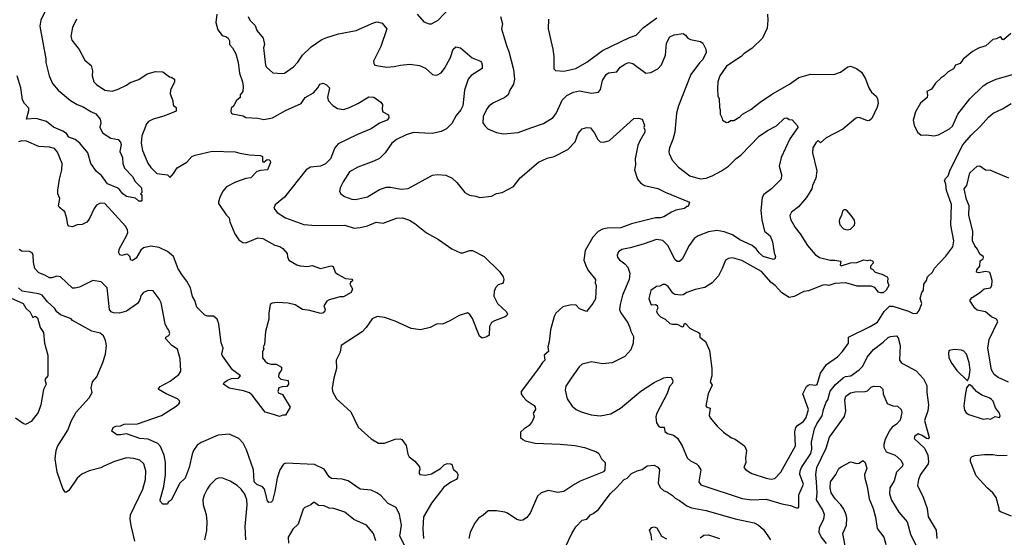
# Model space of a CAD drawing. Extents: x 1771496 to 1971148, y 471553 to 643630.
# Tile 193 of 256: x 1813587 to 1821760, y 576195 to 580489. Entities that reach past the tile are written whole.
import ezdxf

# ---------------------------------------------------------------- set-up
doc = ezdxf.new("R2010")
doc.units = 0

msp = doc.modelspace()

# ---------------------------------------------------------------- linework, layer by layer
at = {"layer": '0CON10XD'}
for points in [[(1813795.8, 580555), (1813763.6, 580486.4), (1813753.1, 580435), (1813805.4, 580165.4), (1813804.6, 580134.6), (1813833.3, 580025), (1813858.9, 579958.9), (1813907.5, 579905), (1814009.4, 579819.4), (1814064.6, 579784.6), (1814115.4, 579765.4), (1814176.6, 579726.6), (1814219.5, 579709.5), (1814256.2, 579665), (1814261.2, 579635), (1814253, 579597), (1814275, 579552), (1814345, 579506.2), (1814405, 579496.2), (1814425, 579473.3), (1814430.8, 579455), (1814417.5, 579395), (1814440, 579345), (1814444.3, 579295), (1814456.2, 579256.2), (1814525, 579187.1), (1814547, 579147), (1814597.5, 579095), (1814600, 579055), (1814590, 579045), (1814600, 579035), (1814600, 578985), (1814575, 578983.3), (1814547.7, 579007.7), (1814475, 579021.2), (1814443.7, 579043.7), (1814412.7, 579082.7), (1814395.4, 579095.4), (1814315, 579127.5), (1814265, 579197.5), (1814225, 579228.8), (1814176.7, 579295), (1814151.8, 579385), (1814085.4, 579465), (1814047.3, 579495), (1813995.4, 579515.4), (1813975.6, 579545), (1813944.4, 579565), (1813866.8, 579596.8), (1813809.2, 579645), (1813725, 579669.6), (1813642.5, 579665), (1813662.7, 579735), (1813661.8, 579755), (1813626.2, 579795), (1813611.3, 579825), (1813597.6, 579925), (1813566.6, 580025)], [(1816885.8, 580535), (1816941.7, 580471.7), (1816985, 580453.8), (1817005, 580454.2), (1817060.8, 580485), (1817154.1, 580585.9)], [(1814060, 580495), (1814024.5, 580425.5), (1814011.7, 580351.7), (1814020.3, 580320.3), (1814082.1, 580242.1), (1814126.7, 580155), (1814180.7, 580110.7), (1814191.2, 580065), (1814188.8, 580025), (1814202, 579975), (1814225, 579952), (1814295, 579904.2), (1814355, 579895.8), (1814405, 579912.3), (1814473.8, 579946.2), (1814505, 579969.2), (1814575, 579993.8), (1814645, 580040), (1814715, 580060), (1814775, 580057.5), (1814830, 580015), (1814845, 580012.5), (1814872.5, 579995), (1814873.3, 579975), (1814840, 579905), (1814835.8, 579875), (1814858.8, 579815), (1814860, 579780), (1814885, 579760), (1814885, 579730), (1814785, 579688.8), (1814695, 579664.5), (1814656, 579645), (1814641.1, 579625), (1814616.7, 579566.7), (1814600, 579525), (1814596.9, 579465), (1814607.5, 579405), (1814649.8, 579299.8), (1814675, 579264), (1814725, 579213.1), (1814815, 579201.2), (1814835, 579180), (1814865, 579212.5), (1814895, 579261.2), (1814975, 579307.5), (1815016.4, 579353.6), (1815043.9, 579366.1), (1815185, 579398.8), (1815375, 579393.8), (1815415, 579381.2), (1815495, 579368.8), (1815585, 579363.3), (1815603.6, 579353.6), (1815603.8, 579315), (1815615, 579307.5), (1815640.5, 579329.5), (1815657.5, 579327.5), (1815667.7, 579317.7), (1815668, 579305), (1815645, 579243.3), (1815585, 579238.9), (1815555, 579229.4), (1815505, 579178), (1815465, 579172.9), (1815377.9, 579142.1), (1815305, 579102), (1815274.2, 579065.8), (1815248.8, 579015), (1815237, 578977), (1815238.8, 578965), (1815301.5, 578871.5), (1815327.1, 578845), (1815333, 578813), (1815372.7, 578712.7), (1815405, 578663.3), (1815440.5, 578640.5), (1815465, 578637.5), (1815565, 578678.9), (1815605, 578674.4), (1815705, 578617.5), (1815747.3, 578607.3), (1815772.3, 578592.3), (1815808.3, 578548.3), (1815810.7, 578520.7), (1815822.5, 578495), (1815886.4, 578456.4), (1815915, 578446.7), (1815975, 578442), (1816015, 578450), (1816085, 578426), (1816173.9, 578446.1), (1816190.7, 578440.7), (1816206.2, 578395), (1816225, 578378), (1816292.7, 578342.7), (1816345, 578337.5), (1816352.5, 578325), (1816332, 578308), (1816326.7, 578295), (1816350, 578255), (1816340, 578225), (1816275, 578190), (1816245, 578191.2), (1816217.1, 578182.9)], [(1815224.2, 580535), (1815215.8, 580465), (1815230.8, 580405), (1815268.3, 580358.3), (1815305, 580347.5), (1815317.4, 580337.4), (1815328.6, 580315), (1815329.2, 580285), (1815354, 580255), (1815382.5, 580205), (1815400, 580135), (1815410.8, 580045), (1815435.8, 579974.2), (1815442, 579935), (1815438.6, 579895), (1815417.5, 579865), (1815416.7, 579845), (1815385, 579816.7), (1815365.8, 579774.2), (1815343.3, 579755), (1815340, 579725), (1815344.3, 579714.3), (1815355, 579708.8), (1815441.4, 579691.4), (1815465, 579677.5), (1815565, 579672.9), (1815615, 579660), (1815685, 579675.8), (1815795, 579735.5), (1815925, 579793.3), (1815956.5, 579845), (1816025, 579882.2), (1816063.3, 579925), (1816079.4, 579955), (1816105, 579962.5), (1816135, 579950.3), (1816158.2, 579925), (1816143.6, 579845), (1816150.6, 579815), (1816186.3, 579776.3), (1816225, 579753.1), (1816275, 579744.4), (1816325, 579761.5), (1816395.5, 579794.5), (1816485, 579848.8), (1816527, 579847), (1816586.4, 579806.4), (1816600, 579785), (1816596.7, 579745), (1816602.5, 579725), (1816650, 579700), (1816652.5, 579675), (1816637.5, 579655), (1816575, 579632), (1816505, 579584.4), (1816392.2, 579537.8), (1816230.8, 579459.2), (1816203.1, 579425), (1816167.8, 579335), (1816125, 579292.2), (1816084.6, 579275.4), (1816002.5, 579265), (1815965.5, 579244.5), (1815785, 579015.8), (1815707, 578953), (1815696.2, 578925), (1815725, 578890), (1815793.8, 578845), (1815945, 578790.5), (1816045, 578780.9), (1816285, 578784.6), (1816365, 578760.5), (1816414.6, 578765.4), (1816475, 578778.9), (1816545, 578808.8), (1816605, 578800.8), (1816715, 578842.9), (1816765, 578844.4), (1816823.3, 578825), (1816867.8, 578797.8), (1816965, 578721.2), (1817065, 578666), (1817175, 578587.5), (1817245, 578556), (1817265, 578554), (1817325, 578574.2), (1817345, 578574.2), (1817443.9, 578523.9), (1817570.5, 578400.5), (1817600.9, 578355), (1817605.4, 578335), (1817601.2, 578308.8), (1817595, 578300.6), (1817560, 578290), (1817535.9, 578264.1), (1817526, 578235), (1817524.2, 578195), (1817554.2, 578134.2), (1817627.5, 578065), (1817637.5, 578045), (1817630, 578035), (1817615.8, 578024.2), (1817528.3, 577991.7), (1817505, 577976), (1817488.1, 577945), (1817485, 577872.5), (1817465, 577856.7), (1817425, 577846.7), (1817405, 577862.5), (1817345, 578010), (1817324, 578044), (1817305, 578056.2), (1817235, 578034), (1817159.1, 577990.9), (1817096.4, 577963.6), (1817053, 577967), (1816993.8, 577936.2), (1816915, 577915.6), (1816836.5, 577926.5), (1816705, 577988.6), (1816615, 578017.5), (1816555, 578026), (1816513, 578007), (1816464.3, 577935), (1816431.1, 577898.9), (1816255, 577786.2), (1816248.8, 577731.2), (1816213.1, 577665), (1816217.1, 577595), (1816194.4, 577515), (1816181.4, 577435), (1816183.1, 577405), (1816217.5, 577345), (1816336.5, 577236.5), (1816398.2, 577108.2), (1816505, 577012), (1816565, 576976.2), (1816615.6, 576974.4), (1816705, 577008.6), (1816745, 577010.8), (1816758.8, 577005), (1816795, 576956.7), (1816809.2, 576885), (1816821.3, 576861.3), (1816867, 576827), (1816905, 576780), (1816910, 576755), (1816903, 576747), (1816902.5, 576725), (1816910, 576715), (1816955, 576710), (1817005, 576720), (1817081.2, 576765), (1817112, 576795), (1817135, 576807.5), (1817166.7, 576805), (1817176.2, 576795), (1817179.5, 576779.5), (1817187, 576757), (1817215, 576733.8), (1817225, 576716.2), (1817221.2, 576688.8), (1817211.2, 576675), (1817165, 576651.9), (1817108.9, 576611.1), (1817005, 576478.6), (1816940, 576365), (1816934.5, 576265), (1816940.6, 576185)], [(1815482.5, 580515), (1815498, 580485), (1815542.6, 580442.6), (1815555, 580401.2), (1815607.8, 580335), (1815618.9, 580285), (1815612.2, 580255), (1815628, 580112), (1815636.2, 580095), (1815689.7, 580049.7), (1815765, 580042.5), (1815785, 580046), (1815860.9, 580099.1), (1815895, 580136), (1815935.4, 580194.6), (1816005.4, 580264.6), (1816095, 580324.4), (1816136.9, 580343.1), (1816235, 580370.9), (1816379.5, 580400.5), (1816525, 580464.4), (1816555, 580471.1), (1816595, 580460), (1816633.8, 580415), (1816583.7, 580266.3), (1816524, 580145), (1816526.2, 580125), (1816533.3, 580115), (1816548.8, 580108.8), (1816635, 580096.9), (1816695, 580100.5), (1816747.4, 580112.6), (1816825, 580120.5), (1816905, 580108.9), (1816955, 580087.1), (1817015, 580034), (1817035, 580028), (1817055, 580030.8), (1817085, 580048), (1817114.5, 580085.5), (1817162.5, 580175), (1817185.8, 580244.2), (1817206.4, 580263.6), (1817245, 580255.7), (1817342.8, 580172.8), (1817412.5, 580145), (1817420, 580135), (1817426.7, 580115), (1817426.4, 580083.6), (1817333.8, 580026.2), (1817310.6, 579995), (1817278.2, 579905), (1817265.5, 579775), (1817249.5, 579740.5), (1817209.5, 579695), (1817173.1, 579626.9), (1817129.2, 579585), (1817085, 579561.5), (1817015, 579546.5), (1816950.9, 579549.1), (1816855, 579552.5), (1816795, 579533.5), (1816715, 579495.5), (1816675.8, 579465), (1816621.2, 579385), (1816575, 579338.8), (1816527.5, 579315), (1816393.3, 579265), (1816325, 579225.8), (1816272, 579145), (1816246.7, 579095), (1816242.5, 579065), (1816252.5, 579045), (1816282.3, 579022.3), (1816345, 579001.2), (1816375, 578998), (1816475, 579020.8), (1816575, 579080), (1816631.3, 579098.7), (1816665, 579100.6), (1816755, 579082.9), (1816812.3, 579087.7), (1817015, 579198.8), (1817055, 579203.8), (1817125, 579198.8), (1817175.8, 579175.8), (1817215, 579140), (1817283.3, 579055), (1817322.3, 579032.3), (1817375, 579026.2), (1817406.4, 579013.6), (1817505, 579024.2), (1817545, 579046), (1817592.5, 579055), (1817685, 579106.2), (1817742.8, 579177.2), (1817895, 579308.6), (1817965, 579340.8), (1818025, 579354), (1818136.3, 579413.7), (1818197.5, 579475), (1818224.4, 579545.6), (1818255, 579583.3), (1818295, 579595.8), (1818325, 579593.3), (1818358.3, 579548.3), (1818386.7, 579495), (1818405, 579476.7), (1818435, 579473.8), (1818481.9, 579488.1)], [(1817577.1, 580515), (1817594, 580455), (1817586.2, 580415), (1817627.1, 580275), (1817648.6, 580225), (1817687.1, 580075), (1817694.1, 579995.9), (1817686, 579955), (1817656.7, 579905), (1817643.3, 579865), (1817615, 579844), (1817521.3, 579798.7), (1817485, 579774), (1817465, 579751.2), (1817434.2, 579685), (1817431.2, 579635), (1817450, 579605), (1817472.5, 579585), (1817545, 579553.8), (1817602.7, 579542.7), (1817723.9, 579553.9), (1817828.8, 579591.2), (1817935, 579628.6), (1818015, 579678.6), (1818044.6, 579715.4), (1818089.1, 579820.9), (1818128.9, 579861.1), (1818185, 579887.1), (1818235, 579898.2), (1818335, 579879.4), (1818390.9, 579889.1), (1818408.7, 579911.3), (1818425.7, 579985), (1818455.7, 580035), (1818475, 580048.9), (1818545, 580056), (1818573.1, 580095), (1818615, 580122.2), (1818645, 580133.5), (1818678, 580125), (1818785, 580045.7), (1818825, 580050.6), (1818885, 580082.2), (1818915, 580116), (1818946.9, 580195), (1818955.7, 580294.3), (1818985, 580346.7), (1819020, 580365), (1819095, 580374), (1819115, 580360), (1819133.8, 580335), (1819155, 580324.2), (1819238.3, 580308.3), (1819257.5, 580295), (1819282.5, 580245), (1819285.6, 580215.6), (1819255, 580156), (1819229.1, 580130.9), (1819158.2, 580035), (1819055.5, 579775), (1819040, 579715), (1819024.4, 579555), (1819009.4, 579495), (1818981.9, 579425), (1818975.8, 579395), (1818978.8, 579378.8), (1819004.2, 579325), (1819055, 579265.8), (1819148.8, 579195), (1819235, 579168.9), (1819285, 579174.5), (1819335, 579193.5)], [(1817975.8, 580495), (1817974, 580415), (1818014, 580245), (1818021.2, 580185), (1818021.7, 580081.7), (1818035, 580066.7), (1818105, 580062.5), (1818205, 580085.8), (1818295, 580137.5), (1818423.8, 580235), (1818648.3, 580341.7), (1818705, 580360), (1818765, 580426), (1818875, 580504.3)], [(1819794, 580534), (1819798.6, 580485), (1819790.9, 580419.1), (1819752.9, 580335), (1819667.4, 580252.6), (1819598.8, 580205), (1819577.1, 580182.9), (1819454, 580105), (1819400, 580025), (1819383.8, 579975), (1819378.8, 579915), (1819383.3, 579855), (1819392.5, 579835), (1819395, 579760), (1819401.7, 579741.7), (1819402.5, 579705), (1819417, 579677), (1819420, 579655), (1819455, 579637.5), (1819471.7, 579638.3), (1819488.3, 579651.7), (1819515, 579652.5), (1819565, 579683.3), (1819587.5, 579705), (1819657.5, 579745), (1819735, 579806.2), (1819835.9, 579874.1), (1819978, 579955), (1820055, 580010.5), (1820153, 580037), (1820345, 580033.5), (1820400, 580055), (1820461.1, 580098.9), (1820485, 580104.3), (1820533.8, 580085), (1820575.8, 580055), (1820608.7, 579998.7), (1820634.5, 579924.5), (1820657.7, 579887.7), (1820695.9, 579855.9), (1820708.8, 579835), (1820712, 579795), (1820705.8, 579764.2), (1820660.7, 579669.3), (1820641.7, 579651.7), (1820625, 579650), (1820565, 579676.2), (1820542.7, 579677.3), (1820525, 579670), (1820419.3, 579580.7), (1820281.3, 579508.7), (1820235, 579466.7), (1820215, 579486), (1820195, 579468.8), (1820170.8, 579425), (1820167.5, 579385), (1820204.3, 579235), (1820197.1, 579175), (1820167.1, 579115), (1820161.4, 579085), (1820117.1, 579015), (1820052.6, 578937.4), (1819995, 578891.2), (1819980.8, 578865), (1819985.7, 578835), (1820025, 578766.2), (1820065, 578714), (1820125.5, 578615.5), (1820190.8, 578540.8), (1820226.6, 578516.6), (1820315, 578494), (1820355, 578494.3), (1820402.5, 578485), (1820396.7, 578455), (1820405, 578446.7), (1820485, 578472), (1820536.4, 578473.6), (1820595, 578496.2), (1820625, 578492.5), (1820645, 578497.5), (1820670, 578485), (1820671.7, 578468.3), (1820650, 578445), (1820650, 578425), (1820665, 578420), (1820687.5, 578395), (1820745, 578377.1), (1820786.7, 578355), (1820793.8, 578345), (1820792, 578315), (1820801.2, 578285), (1820778.6, 578245), (1820755, 578223.6), (1820735, 578221.8), (1820715, 578229.6), (1820686.4, 578266.4), (1820655, 578277.9), (1820539.8, 578279.8), (1820445, 578307.3), (1820355, 578299.4), (1820305, 578284), (1820275, 578290), (1820255, 578286.7), (1820135, 578240.6), (1820095, 578234.2), (1820015, 578191.9), (1819975, 578184.3), (1819915, 578224.4), (1819857.5, 578285), (1819825, 578308.2), (1819745, 578400.9), (1819582.6, 578492.6), (1819505, 578512.2), (1819472.1, 578507.9), (1819446, 578495), (1819419.4, 578425), (1819387.5, 578365), (1819335.8, 578305), (1819275, 578266.9), (1819195, 578252), (1819125, 578226.7), (1819095, 578206.7), (1819075, 578203.8), (1819025, 578210), (1819009.5, 578219.5), (1818970, 578275), (1818945, 578292), (1818925, 578291.2), (1818901.7, 578278.3), (1818873, 578277), (1818826.4, 578243.6), (1818808.8, 578175), (1818825, 578130), (1818835, 578122.5), (1818865, 578127.5), (1818878.3, 578118.3), (1818883.3, 578095), (1818873.3, 578075), (1818877.5, 578055), (1818907.5, 578025), (1818945, 578003.3), (1818985, 577970), (1819005, 577963.3), (1819045, 577962.5), (1819085, 577940), (1819097.5, 577945), (1819105, 577970), (1819115, 577970), (1819150.3, 577930.3), (1819175.7, 577915.7), (1819222.5, 577895), (1819232.5, 577885), (1819233.3, 577855), (1819280.5, 577820.5), (1819312.5, 577745), (1819332.5, 577595), (1819331.9, 577535), (1819320, 577485), (1819335.8, 577455.8), (1819301.4, 577385), (1819284, 577285), (1819292.5, 577275), (1819320, 577265), (1819310, 577205), (1819318.8, 577185), (1819376.8, 577116.8), (1819428.3, 577068.3), (1819495, 577020), (1819525, 577010), (1819603.3, 576955), (1819619.2, 576915), (1819610.8, 576855), (1819613.8, 576815), (1819599.2, 576775), (1819613.8, 576755), (1819663.3, 576725), (1819785, 576684.4), (1819825, 576676.9), (1819855, 576681.9)], [(1821815, 580374.3), (1821755, 580322), (1821744.1, 580324.1), (1821735, 580342.5), (1821726.2, 580346.2), (1821695, 580330), (1821665, 580323.8), (1821607, 580273), (1821545, 580252.9), (1821497.5, 580225), (1821418.3, 580161.7), (1821395, 580126.7), (1821355, 580112.5), (1821339.3, 580080.7), (1821295, 580057.5), (1821262.5, 580025), (1821235, 580007.5), (1821188.3, 579961.7), (1821155, 579912.5), (1821117.5, 579895), (1821123.8, 579865), (1821120, 579845), (1821064.4, 579795.6), (1821024.2, 579725), (1821004.3, 579655.7), (1821010.8, 579615), (1821040.8, 579555), (1821071.2, 579531.2), (1821115, 579533.8), (1821174.1, 579525.9)], [(1821174.1, 579525.9), (1821215, 579533.3), (1821305, 579582.9), (1821329.2, 579605), (1821375, 579705.6), (1821475, 579832.1), (1821585, 579941.1), (1821623.6, 579966.4), (1821693.5, 579996.5), (1821855, 580042.5)], [(1819855, 576681.9), (1819906.2, 576733.8), (1820026.2, 576955), (1820020.7, 577070.7), (1820030, 577105), (1820045.6, 577124.4), (1820093.2, 577156.8), (1820115, 577190), (1820134.6, 577255), (1820088.2, 577385), (1820118.9, 577445), (1820131.6, 577458.4), (1820145, 577462.5), (1820195, 577456.5), (1820207.1, 577462.9), (1820233.4, 577556.6), (1820285, 577628.9), (1820375, 577692.2), (1820417.9, 577735), (1820467.5, 577805), (1820467.5, 577855), (1820647.4, 577942.6), (1820708.9, 577981.1), (1820762.1, 578067.9), (1820807.5, 578112.5), (1820835, 578113.8), (1820965, 578070.6), (1821005, 578051.4), (1821036.7, 578055), (1821054.2, 578075.8), (1821074, 578125), (1821075.6, 578135.6), (1821060.8, 578175), (1821076.9, 578225), (1821089.6, 578245), (1821093.6, 578296.4), (1821113.6, 578325), (1821123.1, 578355), (1821164.3, 578395), (1821182.3, 578427.7), (1821275, 578526.9), (1821332.5, 578605), (1821341.9, 578655), (1821315.4, 578785), (1821322.8, 578955), (1821281.9, 579071.9), (1821276.4, 579125), (1821262.7, 579155), (1821274.7, 579175.3), (1821295.5, 579194.5), (1821310, 579245), (1821415, 579451.5), (1821485, 579531.1), (1821563.1, 579605), (1821628.3, 579681.7), (1821667.4, 579712.6), (1821745, 579748.8), (1821816.2, 579793.8)], [(1818481.9, 579488.1), (1818685, 579670), (1818725, 579672.5), (1818753, 579663), (1818772.5, 579615), (1818767.5, 579595), (1818776.1, 579576.1), (1818776, 579555), (1818734, 579485), (1818718, 579445), (1818695.8, 579335), (1818698, 579285), (1818691.2, 579245), (1818716.7, 579165), (1818740, 579135), (1818772.5, 579115), (1818885, 579089.2), (1818945, 579057.5), (1819147.5, 578975), (1819135, 578940), (1819125, 578940), (1819105.8, 578924.2), (1819035, 578908.6), (1818997.4, 578892.6), (1818935, 578854), (1818905, 578845.7), (1818865, 578844.4), (1818665, 578795.6), (1818576.2, 578763.8), (1818465, 578760.5), (1818425, 578752.2), (1818388, 578732), (1818345.5, 578684.5), (1818280.8, 578575), (1818270, 578495), (1818291.4, 578435), (1818309.2, 578405), (1818366.7, 578335), (1818364, 578305), (1818373.3, 578285), (1818367.3, 578172.7), (1818346.2, 578135), (1818291.7, 578068.3), (1818235, 578091.2), (1818205, 578123.8), (1818155, 578121.4), (1818095, 578105.8), (1818038.8, 578055), (1818025, 578027.5), (1817994.5, 577915.5), (1817983.2, 577816.8), (1817970.8, 577775), (1817976.2, 577735), (1817940, 577705), (1817947.5, 577665), (1817925.8, 577645), (1817894.2, 577595), (1817751.2, 577405), (1817751.2, 577385), (1817765, 577363.3), (1817792.1, 577332.1), (1817857.2, 577287.2), (1817865.8, 577275), (1817868, 577255), (1817850, 577225), (1817856.7, 577195), (1817842.5, 577155), (1817815, 577122.5), (1817774.2, 577095.8), (1817743.9, 577066.1), (1817743.9, 577023.9), (1817762.5, 577005), (1817784.2, 576994.2), (1817865, 576976), (1818075, 576967.5), (1818195, 576955.7), (1818275, 576940), (1818373.9, 576903.9), (1818395, 576890), (1818416.4, 576846.4), (1818447.5, 576815), (1818443.3, 576755), (1818432.3, 576737.7), (1818240.7, 576659.3), (1818194.5, 576635.5), (1818105, 576573.8), (1818055, 576566), (1817975, 576584), (1817915, 576563.8), (1817886.2, 576535), (1817825.7, 576394.3), (1817793.3, 576355), (1817765, 576338), (1817745, 576334), (1817715, 576341.2), (1817635.5, 576395.5), (1817615, 576402.9), (1817544.1, 576414.1), (1817476.1, 576413.9), (1817432.5, 576375), (1817395, 576352.5), (1817361.7, 576308.3), (1817326.7, 576235), (1817316.4, 576183.6)], [(1819335, 579193.5), (1819412.5, 579235), (1819471.4, 579275), (1819535, 579337.5), (1819572.2, 579365), (1819725, 579522.5), (1819795, 579569.5), (1819870.7, 579609.3), (1819935, 579673.3), (1819956.4, 579676.4), (1819975, 579660), (1819998.3, 579658.3), (1820045, 579610), (1820046.2, 579595), (1819978.8, 579501.2), (1819908.2, 579345), (1819892.2, 579275), (1819910.5, 579205), (1819908.9, 579165), (1819826.9, 579085), (1819765, 579038.6), (1819749.2, 579015), (1819739.4, 578905), (1819748.5, 578828.5), (1819770.6, 578735), (1819816.2, 578695), (1819836.7, 578645), (1819850.8, 578555), (1819862, 578525), (1819856.7, 578505), (1819845, 578498.8), (1819757.5, 578525), (1819725, 578553.8), (1819699.3, 578589.3), (1819667.8, 578615), (1819565, 578663.7), (1819505, 578703.5), (1819435, 578728.4), (1819375, 578741.2), (1819305, 578728.5), (1819220, 578695), (1819186.2, 578675), (1819145, 578616.7), (1819085, 578502), (1819065, 578482.5), (1819045, 578484.2), (1819028.1, 578498.1), (1818967.7, 578615), (1818925, 578656.5), (1818874.4, 578664.4), (1818762, 578628), (1818655, 578595.5), (1818585, 578581.9), (1818557.6, 578562.4), (1818545.7, 578535), (1818550.8, 578515), (1818565, 578497.5), (1818609.2, 578465), (1818635.7, 578435), (1818652.5, 578385), (1818646, 578334), (1818592.3, 578205), (1818570.4, 578125), (1818567.5, 578085), (1818576.3, 578056.3), (1818635.3, 577975.3), (1818653.3, 577935), (1818658.9, 577905), (1818682, 577862), (1818679.1, 577805), (1818660.6, 577749.4), (1818611.2, 577695), (1818505, 577641.1), (1818425, 577633.5), (1818335, 577650.6), (1818255, 577631.9), (1818230.7, 577609.3), (1818164.2, 577515), (1818120.7, 577449.3), (1818113.8, 577416.2), (1818131.9, 577345), (1818173.6, 577283.6), (1818205.6, 577255.6), (1818247.5, 577235), (1818331.3, 577211.3), (1818405, 577203.1), (1818495, 577220), (1818575, 577265.6), (1818742.1, 577407.9), (1818855, 577478.9), (1818935, 577518.1), (1818964, 577524), (1818995, 577520), (1819008.8, 577495), (1819005.6, 577475), (1818980.8, 577445), (1818962.6, 577387.4), (1818876, 577225), (1818868.8, 577195), (1818873.8, 577145), (1818893.3, 577115), (1818905, 577108.8), (1818937.5, 577107.5), (1818942.3, 577072.3), (1818965, 577056.7), (1819015, 577041.4), (1819046.6, 577016.6), (1819087.5, 576955), (1819127.5, 576855), (1819155, 576830), (1819206.7, 576805), (1819220.5, 576790.5), (1819240, 576755), (1819225.8, 576655), (1819240.6, 576630.6), (1819585, 576517.5), (1819665.4, 576505.4), (1819785, 576511.1), (1819915, 576472.2), (1819985, 576458.1), (1820035, 576438), (1820049.5, 576440.5), (1820056, 576445), (1820054, 576546), (1820092.5, 576635), (1820063.8, 576715), (1820064.6, 576745), (1820076.9, 576775), (1820155, 576891.4), (1820161.4, 576925), (1820160.4, 576985), (1820184, 577095), (1820203.1, 577135), (1820248.8, 577201.2), (1820260.8, 577255), (1820282.2, 577315), (1820295.9, 577334.1), (1820315, 577407.1), (1820358.5, 577461.5), (1820421.5, 577518.5), (1820442.2, 577527.8), (1820485.8, 577534.2), (1820556.2, 577583.8), (1820585, 577615.3), (1820622, 577688), (1820675.8, 577754.2), (1820755, 577813.1), (1820795, 577853.1), (1820815, 577861.9), (1820865, 577867.1), (1820880.7, 577850.7), (1820896.4, 577785), (1820890.6, 577665), (1820904, 577645), (1820921.2, 577635), (1821027.5, 577575), (1821090.8, 577510.8), (1821117.5, 577455), (1821117.5, 577395), (1821131.5, 577295), (1821125.5, 577245), (1821097.2, 577162.8), (1821137.3, 577022.7), (1821128, 577012), (1821115, 577014), (1821079.1, 577039.1), (1821045, 577051.9), (1821017.5, 577035), (1821012.9, 577015), (1821096.9, 576935), (1821126.7, 576875), (1821131.9, 576825), (1821128.1, 576805), (1821065.4, 576714.6), (1821048.5, 576675), (1821040, 576625), (1821087.8, 576527.8), (1821121.1, 576435), (1821128.5, 576365), (1821193.6, 576253.6), (1821200.6, 576185)], [(1816217.1, 578182.9), (1816155, 578166.2), (1816136.1, 578153.9), (1816112.5, 578115), (1816122.5, 578085), (1816120, 578075), (1816105, 578056.7), (1816088.3, 578051.7), (1815995, 578076.7), (1815933.7, 578083.7), (1815875, 578122.9), (1815815, 578138.6), (1815726.1, 578143.9), (1815683.6, 578136.4), (1815667.5, 578125), (1815656.7, 578055), (1815656.2, 578005), (1815627, 577903), (1815618.8, 577795), (1815607.5, 577775), (1815612.5, 577755), (1815602.5, 577735), (1815602.5, 577685), (1815624, 577655), (1815645, 577639.2), (1815675, 577630), (1815715, 577630.8), (1815760, 577605), (1815760, 577585), (1815737.7, 577552.3), (1815736.2, 577525), (1815755, 577506.2), (1815816, 577496), (1815818.8, 577465), (1815805, 577446.2), (1815765, 577444), (1815737.5, 577435), (1815728.8, 577405), (1815735, 577393.8), (1815769.1, 577379.1), (1815832.5, 577275), (1815795, 577207.5), (1815771.7, 577208.3), (1815745, 577196.7), (1815695, 577214.2), (1815624.3, 577234.3), (1815518.1, 577375), (1815494.6, 577394.6), (1815445, 577411.2), (1815325, 577432.5), (1815280, 577465), (1815285, 577480), (1815311.1, 577498.9), (1815345, 577511.9), (1815402.5, 577515), (1815421.2, 577535), (1815352.9, 577582.9), (1815270.3, 577700.3), (1815265.8, 577715), (1815277.1, 577765), (1815259.4, 577809.4), (1815239.4, 577965), (1815226.7, 578005), (1815195, 578029.5), (1815145, 578030.6), (1815125, 578038.6), (1815057.5, 578105), (1815040.6, 578160.6), (1815022.6, 578192.6), (1815005.8, 578265.8), (1814975, 578320.6), (1814937.5, 578367.5), (1814902, 578422), (1814865, 578525.5), (1814815, 578567.1), (1814745, 578600), (1814675, 578611.4), (1814614.4, 578595.6), (1814593.4, 578576.6), (1814555, 578510), (1814525, 578492), (1814510, 578495), (1814501.2, 578525), (1814485, 578541.2), (1814475, 578543.8), (1814435, 578532.5), (1814418.3, 578538.3), (1814410.8, 578555), (1814413.3, 578585), (1814473.8, 578695), (1814483.6, 578725), (1814483.3, 578745), (1814466.9, 578775), (1814295, 578964.2), (1814255, 578967.5), (1814225, 578950.8), (1814205, 578923.8), (1814165, 578833.3), (1814145, 578810), (1814105, 578788.8), (1814065, 578786.7), (1814025, 578772), (1813996.1, 578776.1), (1813987.7, 578787.7), (1813979.5, 578839.5), (1813962.9, 578895), (1813915, 578933.8), (1813910, 578945), (1813920, 579005), (1813903.9, 579043.9), (1813903.8, 579075), (1813916.7, 579165), (1813938, 579245), (1813940, 579295), (1813901.5, 579391.5), (1813875, 579421.9), (1813835, 579431.5), (1813745, 579436.7), (1813645, 579481.4), (1813605, 579483.1), (1813578, 579475)], [(1821795, 577480.6), (1821710.5, 577520.5), (1821676.7, 577545), (1821654, 577584), (1821622.3, 577765), (1821633.9, 577836.1), (1821705.9, 577985.9), (1821695, 578003.3), (1821655, 578024), (1821605, 578065.8), (1821535, 578078.8), (1821516.2, 578095), (1821477.5, 578155), (1821477.5, 578165), (1821492.5, 578185), (1821555, 578223.3), (1821592.5, 578255), (1821646.6, 578263.4), (1821657.1, 578285), (1821658.8, 578325), (1821644, 578385), (1821635.5, 578395.5), (1821605, 578400.7), (1821549.5, 578389.5), (1821530, 578395), (1821532.5, 578415), (1821557.5, 578445), (1821560, 578490), (1821584.2, 578505.8), (1821588.1, 578515), (1821584, 578525), (1821556, 578545), (1821538.8, 578585), (1821515, 578613.8), (1821495.5, 578655), (1821498.1, 578735), (1821466.4, 578865), (1821470, 578945), (1821447.1, 578997.1), (1821428.2, 579085), (1821449.3, 579115), (1821475, 579218.6), (1821535, 579274.4), (1821558.2, 579278.2), (1821605, 579243.3), (1821645, 579242), (1821671.1, 579231.1), (1821795, 579177.5)], [(1820455, 578746.2), (1820485, 578752), (1820516, 578785), (1820520.8, 578805), (1820515.8, 578825), (1820490, 578865), (1820455, 578902.5), (1820441.7, 578911.7), (1820428.3, 578911.7), (1820418.3, 578901.7), (1820410, 578865), (1820391.2, 578835), (1820388.8, 578815), (1820396.1, 578786.1), (1820425, 578753.8), (1820455, 578746.2)], [(1815470.7, 576920.7), (1815442.5, 576975), (1815405, 577014), (1815325, 577049.2), (1815235, 577041.4), (1815095, 576982.2), (1815061.7, 576958.3), (1815031.1, 576915), (1815018.9, 576885), (1814994.3, 576775), (1814960.6, 576685), (1814917.5, 576645), (1814845, 576502.5), (1814820, 576485), (1814815, 576470), (1814775, 576470), (1814754, 576494), (1814753.8, 576505), (1814783.9, 576616.1), (1814798.2, 576711.8), (1814798.9, 576815), (1814785.4, 576875), (1814757.2, 576947.2), (1814733.4, 576973.4), (1814655, 577009.6), (1814583.3, 577015), (1814475, 577052.9), (1814425, 577044.4), (1814395, 577046.2), (1814353.3, 577075), (1814364.1, 577105.9), (1814385, 577118), (1814425, 577120.8), (1814455, 577132.9), (1814565, 577135.7), (1814765, 577205.6), (1814885, 577281.9), (1814908.9, 577301.1), (1814916, 577315), (1814915, 577326.7), (1814896.2, 577345), (1814804.5, 577384.5), (1814737.5, 577425), (1814753.3, 577445), (1814835, 577490), (1814907.5, 577545), (1814926.1, 577573.9), (1814918.8, 577675), (1814896.7, 577755), (1814850.8, 577785), (1814798.8, 577845), (1814801.2, 577855), (1814825, 577870), (1814832.5, 577885), (1814825, 577913.3), (1814808, 577935), (1814795.8, 577965), (1814760.5, 578140.5), (1814745, 578172.5), (1814695, 578240), (1814655, 578242), (1814614, 578225), (1814594.3, 578205), (1814580.7, 578159.3), (1814564.6, 578135.4), (1814475, 578071.1), (1814415, 578055.4), (1814365, 578056.7), (1814346.3, 578066.3), (1814334.1, 578085), (1814312.5, 578265), (1814263.2, 578313.2), (1814195, 578326), (1814085, 578270.8), (1814045, 578260.8), (1814025, 578262.5), (1813925, 578357.1), (1813895, 578361.9), (1813855, 578347.5), (1813835, 578347.1), (1813795, 578370.6), (1813745, 578390), (1813713.5, 578425), (1813702.1, 578477.9), (1813699.2, 578535), (1813691.2, 578555), (1813667.3, 578567.3), (1813605, 578569.2), (1813582.4, 578582.4)], [(1814542.8, 576162.8), (1814511.7, 576291.7), (1814504.7, 576345), (1814507.8, 576382.2), (1814610, 576595), (1814631.1, 576675), (1814634.4, 576745), (1814618.6, 576805), (1814585, 576835.6), (1814535, 576849.5), (1814475, 576853.3), (1814375.6, 576824.4), (1814285, 576784), (1814260, 576770), (1814165, 576746.9), (1814102.4, 576717.6), (1814064.5, 576685.5), (1813995, 576583.8), (1813975, 576568.8), (1813965, 576570), (1813945, 576600), (1813899.5, 576735), (1813881.8, 576845), (1813890, 576915), (1813901.8, 576948.2), (1813985.7, 577085), (1814016.6, 577163.4), (1814057, 577233), (1814165, 577352.5), (1814187.5, 577395), (1814180, 577435), (1814192.5, 577485), (1814226.7, 577525), (1814277.5, 577645), (1814300, 577715), (1814308.8, 577785), (1814298.3, 577828.3), (1814283.3, 577865), (1814255, 577887.5), (1814185.8, 577905.8), (1814025, 577993.8), (1814015, 578006.2), (1813925, 578040), (1813894.4, 578064.4), (1813875, 578096), (1813818.8, 578148.8), (1813773.2, 578203.2), (1813745, 578214.3), (1813608.3, 578238.3), (1813577.5, 578265)], [(1813460, 578205), (1813615, 578133.3), (1813637.5, 578095), (1813673, 578063), (1813695, 578017.5), (1813715, 578030), (1813735.7, 578015.7), (1813756.1, 577936.1), (1813785.7, 577895), (1813793.3, 577805), (1813820, 577705), (1813821.2, 577535), (1813796.7, 577505), (1813806.2, 577465), (1813785, 577420), (1813764, 577295), (1813740, 577230), (1813681.2, 577155), (1813635, 577130), (1813615, 577138), (1813553.3, 577183.3)], [(1821455, 577492.5), (1821468.8, 577525), (1821475.7, 577584.3), (1821469.4, 577645), (1821445.5, 577715.5), (1821425, 577738), (1821405, 577748), (1821346.4, 577753.6), (1821302.5, 577745), (1821296.7, 577725), (1821300, 577685), (1821325.6, 577635.6), (1821365, 577578.8), (1821455, 577492.5)], [(1820283.4, 576143.4), (1820239.8, 576199.8), (1820224.5, 576235), (1820226.5, 576275), (1820263.5, 576345), (1820268.2, 576385), (1820252.3, 576425), (1820200.7, 576505), (1820207.2, 576565), (1820201.7, 576655), (1820195.2, 576715), (1820205.4, 576775), (1820282.4, 576935), (1820308.8, 577025), (1820435, 577196), (1820443.6, 577245), (1820437.8, 577335), (1820445.8, 577365), (1820485, 577394.4), (1820522.7, 577402.7), (1820605, 577403.8), (1820625, 577411.2), (1820655, 577440), (1820675, 577448), (1820730, 577445), (1820752, 577425), (1820755.8, 577385), (1820788.8, 577305), (1820835, 577284.2), (1820875, 577282), (1820905, 577255.8), (1820909.5, 577230.5), (1820895, 577166), (1820866, 577134), (1820830.2, 577109.8), (1820806, 577074), (1820772.6, 577007.4), (1820761.1, 576965), (1820761.5, 576941.5), (1820780.8, 576905), (1820855, 576875.7), (1820901.4, 576835), (1820917.8, 576805), (1820914.4, 576785), (1820866.7, 576735), (1820845.4, 576664.6), (1820811.2, 576605), (1820806.2, 576555), (1820825, 576502), (1820885, 576402), (1820953, 576323), (1820980.8, 576220.8), (1821048.5, 576085)], [(1821585, 577174.3), (1821625, 577180.8), (1821645, 577176), (1821685, 577196), (1821720, 577190), (1821726.9, 577203.1), (1821720, 577225), (1821687.6, 577267.6), (1821667.1, 577325), (1821655, 577339.2), (1821635, 577353.1), (1821575, 577372.9), (1821530, 577405), (1821495, 577446.7), (1821475, 577460), (1821465, 577460), (1821446.7, 577435), (1821434.3, 577375), (1821424.2, 577285), (1821430.9, 577250.9), (1821445, 577228.8), (1821465, 577213.8), (1821585, 577174.3)], [(1816783.5, 576125), (1816741.4, 576205), (1816757.5, 576295), (1816741.1, 576385), (1816711.7, 576441.7), (1816645.9, 576475.9), (1816585, 576540.5), (1816552, 576565), (1816505.4, 576585.4), (1816412.9, 576592.9), (1816313.5, 576663.5), (1816265, 576676.6), (1816175, 576682.7), (1816156.4, 576696.4), (1816115, 576758.9), (1816035, 576797.8), (1815795, 576810), (1815777.3, 576802.7), (1815745.5, 576754.5), (1815723.6, 576686.4), (1815705.4, 576574.6), (1815685, 576497.5), (1815675, 576486.7), (1815655, 576483.3), (1815645, 576497.5), (1815620, 576595), (1815604, 576614), (1815555, 576633.8), (1815534.7, 576655), (1815528.2, 576755), (1815470.7, 576920.7)], [(1821819.4, 576369.4), (1821728.1, 576405), (1821717.5, 576415), (1821719.1, 576435), (1821693.8, 576523.8), (1821664, 576564), (1821621.3, 576601.3), (1821527.3, 576705), (1821480.6, 576825), (1821478.6, 576845), (1821487, 576863), (1821516.8, 576873.2), (1821595, 576880.8), (1821665, 576880.8), (1821715, 576872.5), (1821785, 576875.8)], [(1818118.5, 576115), (1818170.6, 576225), (1818205, 576280.8), (1818255, 576336), (1818295, 576346), (1818325, 576381.2), (1818348.7, 576391.3), (1818388.7, 576421.3), (1818490.7, 576559.3), (1818542.5, 576605), (1818603.8, 576675), (1818630, 576685), (1818666.7, 576725), (1818713, 576747), (1818755, 576757.1), (1818795, 576786.9), (1818855, 576792), (1818885.7, 576775.7), (1818897, 576757), (1818886, 576645), (1818905, 576606.7), (1818932.4, 576582.4), (1818965, 576569.4), (1819005, 576541.9), (1819028.1, 576518.1), (1819065, 576501.4), (1819126.2, 576455), (1819165, 576440.6), (1819285, 576416.4), (1819525, 576348.2), (1819685, 576314.4), (1819720, 576295), (1819760.3, 576260.3), (1819818.8, 576175)], [(1820439.4, 576125), (1820419.6, 576225), (1820449.1, 576295), (1820454.1, 576354.1), (1820448.8, 576381.2), (1820428.5, 576428.5), (1820403.5, 576465), (1820355.6, 576515), (1820323.6, 576565), (1820314, 576604), (1820318.2, 576655), (1820362.5, 576715), (1820388, 576765), (1820405, 576779.2), (1820485, 576820), (1820535, 576805.8), (1820555, 576810.8), (1820585, 576832), (1820605, 576816), (1820620, 576765), (1820600.8, 576715), (1820602.5, 576685), (1820622.2, 576615), (1820639.5, 576515), (1820671.5, 576435), (1820692, 576362), (1820706.4, 576266.4), (1820759.4, 576195), (1820778.1, 576135)], [(1815463.3, 576175), (1815458.9, 576285), (1815474.4, 576465), (1815471.9, 576505), (1815455, 576553.3), (1815425, 576594), (1815393.4, 576623.4), (1815335, 576660.8), (1815265, 576688.6), (1815235, 576685.8), (1815215, 576676), (1815165, 576626), (1815144.3, 576595), (1815118.6, 576545), (1815108, 576505), (1815111.2, 576465), (1815136, 576385), (1815142, 576325), (1815138.3, 576251.7), (1815121.2, 576175)], [(1816542.7, 576165), (1816524.4, 576225), (1816466.3, 576296.3), (1816361.5, 576341.5), (1816285, 576402), (1816195, 576434), (1816155, 576436.2), (1816115, 576456), (1816067.7, 576457.7), (1816035, 576483.8), (1816025, 576483.3), (1816005, 576463.8), (1815955, 576443.3), (1815941.2, 576428.8), (1815900, 576305), (1815855, 576263.3), (1815816.2, 576195), (1815818.6, 576145)], [(1818835, 576170), (1818829.4, 576215), (1818816.2, 576255), (1818833.9, 576276.1), (1818855, 576281.2), (1818875, 576272.5), (1818916, 576205), (1818955, 576180.8)], [(1819235, 576190.8), (1819265, 576211.4), (1819305, 576214.4), (1819396.7, 576185)]]:
    msp.add_lwpolyline(points, dxfattribs=at)

doc.saveas('drawing.dxf')
